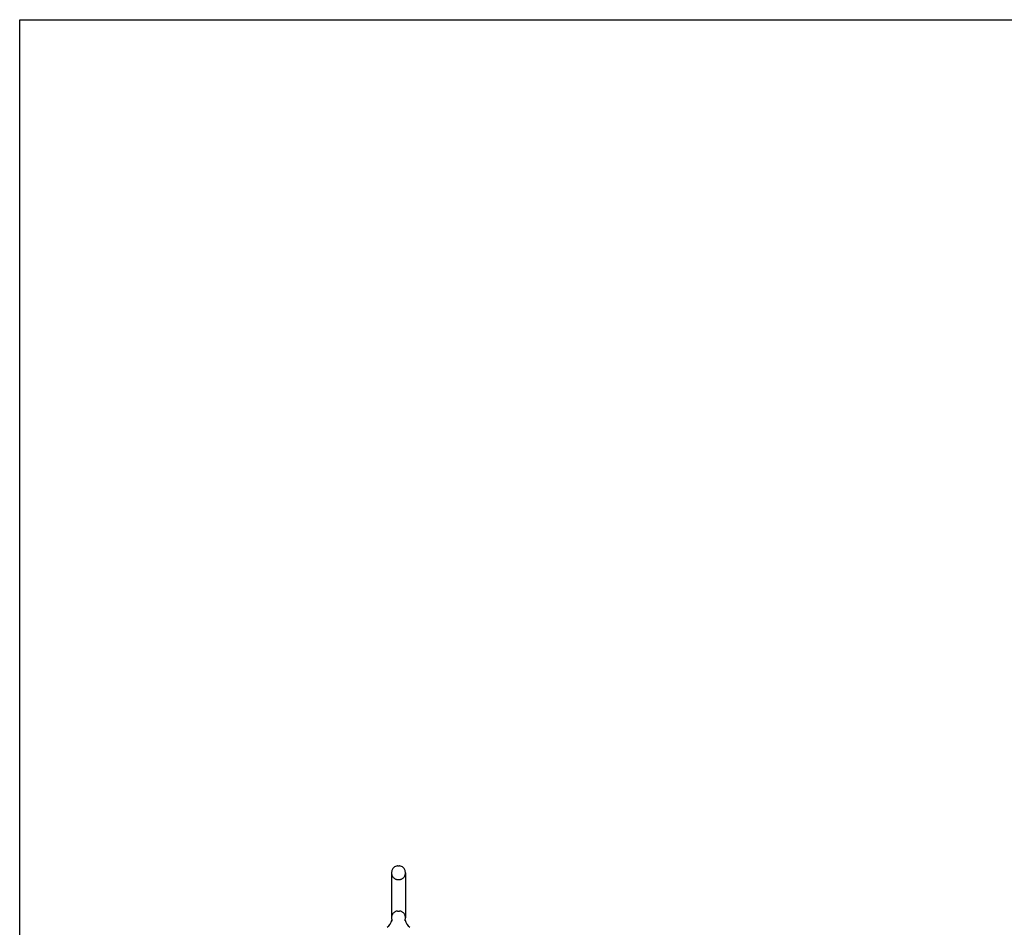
# Model space of a CAD drawing. Header units: inches. Extents: x 0 to 256, y 0 to 166.
# Tile 7 of 30: x 0 to 43, y 126 to 166. Entities that reach past the tile are written whole.
import ezdxf

# ---------------------------------------------------------------- set-up
doc = ezdxf.new("R2010")
doc.units = ezdxf.units.IN
doc.header["$LTSCALE"] = 14.074305
doc.header["$MEASUREMENT"] = 0
doc.linetypes.add('HIDDEN', pattern=[0.2, 0.1, -0.1])
doc.layers.get('0').update_dxf_attribs({"linetype": 'CONTINUOUS'})
doc.layers.add('DEFAULT_2', color=8, linetype='HIDDEN')

msp = doc.modelspace()

# ---------------------------------------------------------------- linework, layer by layer
at = {"color": 7, "linetype": 'Continuous'}
for p, q in [((0, 0), (0, 165.58)), ((0, 165.58), (255.896, 165.58)), ((16.536, 128.524), (16.624, 128.524)), ((16.274, 128.224), (16.274, 126.249)), ((16.886, 128.224), (16.886, 126.249)), ((16.28, 126.106), (16.278, 126.101)), ((16.874, 126.155), (16.875, 126.16)), ((16.874, 126.15), (16.874, 126.155)), ((16.874, 126.145), (16.874, 126.15)), ((16.874, 126.14), (16.874, 126.145)), ((16.874, 126.135), (16.874, 126.14)), ((16.875, 126.13), (16.874, 126.135)), ((16.875, 126.165), (16.876, 126.17)), ((16.875, 126.16), (16.875, 126.165)), ((16.876, 126.125), (16.875, 126.13)), ((16.876, 126.17), (16.877, 126.175)), ((16.877, 126.116), (16.876, 126.12)), ((16.877, 126.175), (16.878, 126.179)), ((16.878, 126.112), (16.877, 126.116))]:
    msp.add_line(p, q, dxfattribs=at)
for points in [[(16.282, 126.179), (16.283, 126.175), (16.284, 126.17), (16.285, 126.165), (16.285, 126.16), (16.285, 126.155), (16.286, 126.15), (16.286, 126.145), (16.286, 126.14), (16.285, 126.135), (16.285, 126.13), (16.284, 126.125), (16.283, 126.12), (16.282, 126.115), (16.281, 126.111), (16.28, 126.106)], [(16.876, 126.12), (16.876, 126.125), (16.875, 126.13)]]:
    msp.add_lwpolyline(points, dxfattribs=at)
for centre, radius, start, end in [((16.58, 128.224), 0.306, 105.6303, 180), ((16.536, 128.38), 0.144, 90, 105.6303), ((16.624, 128.38), 0.144, 74.3697, 90), ((16.58, 128.224), 0.306, 0, 74.3697), ((15.782, 126.265), 0.523, 304.6624, 347.2389), ((16.58, 126.249), 0.306, 180, 193.2053), ((17.378, 126.265), 0.523, 192.7611, 235.3376), ((16.58, 126.249), 0.306, 346.7947, 360)]:
    msp.add_arc(centre, radius, start, end, dxfattribs=at)
at = {"layer": 'DEFAULT_2', "color": 8, "linetype": 'HIDDEN'}
for p, q in [((16.536, 127.924), (16.624, 127.924)), ((16.536, 126.549), (16.624, 126.549))]:
    msp.add_line(p, q, dxfattribs=at)
for centre, radius, start, end in [((16.58, 128.224), 0.306, 180, 254.3697), ((16.58, 128.224), 0.306, 285.6303, 360), ((16.536, 128.068), 0.144, 254.3697, 270), ((16.624, 128.068), 0.144, 270, 285.6303), ((16.58, 126.249), 0.306, 105.6303, 180), ((16.536, 126.405), 0.144, 90, 105.6303), ((16.624, 126.405), 0.144, 74.3697, 90), ((16.58, 126.249), 0.306, 0, 74.3697)]:
    msp.add_arc(centre, radius, start, end, dxfattribs=at)

doc.saveas('drawing.dxf')
